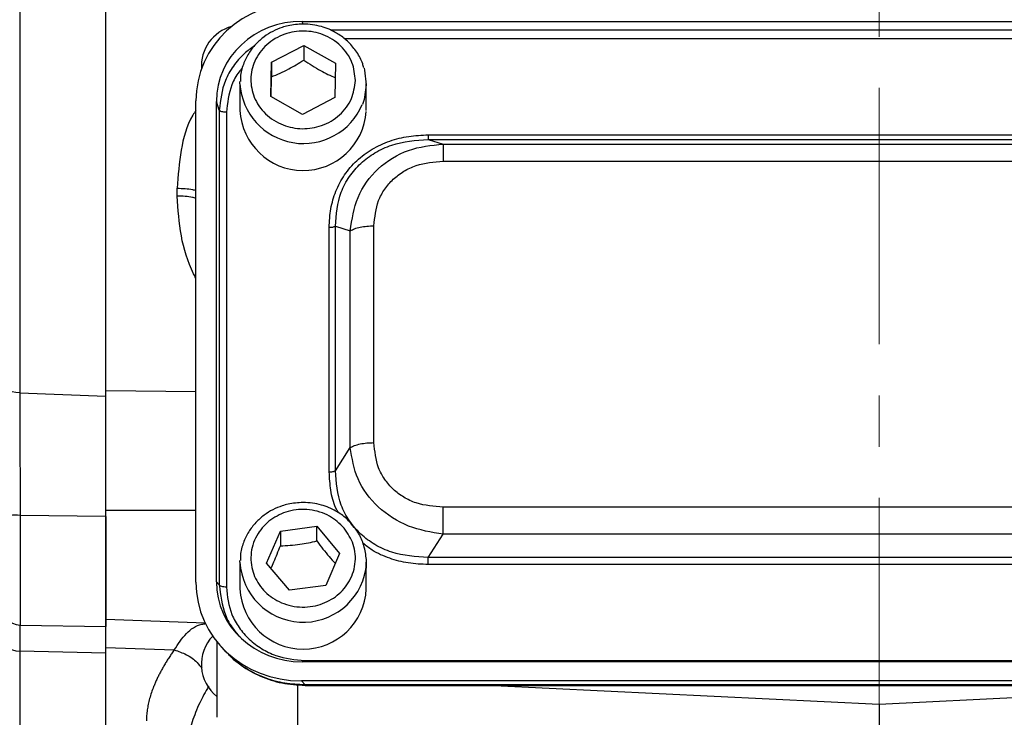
# Model space of a CAD drawing. Header units: inches. Extents: x 0.6 to 16.3, y 0.2 to 11.5.
# Tile 4 of 33: x 3.1 to 5, y 5.7 to 7. Entities that reach past the tile are written whole.
import ezdxf

# ---------------------------------------------------------------- set-up
doc = ezdxf.new("R2010")
doc.units = ezdxf.units.IN
doc.header["$MEASUREMENT"] = 0
doc.linetypes.add('CENTERX2', pattern=[0.8, 0.5, -0.1, 0.1, -0.1])

msp = doc.modelspace()

# ---------------------------------------------------------------- linework, layer by layer
at = {"color": 7, "linetype": 'CENTERX2', "lineweight": 18}
msp.add_line((4.7981, 3.987), (4.7981, 10.5473), dxfattribs=at)
at = {"color": 7, "linetype": 'Continuous', "lineweight": 25}
for p, q in [((3.1201, 8.5556), (3.1201, 6.292)), ((3.2885, 6.2853), (3.2885, 8.5622)), ((3.6715, 7.017), (5.9255, 7.017)), ((3.6117, 6.9374), (3.6746, 6.9701)), ((3.6746, 6.9701), (3.7364, 6.9355)), ((3.6746, 6.9701), (3.6746, 6.9414)), ((3.6106, 6.8702), (3.6117, 6.9374)), ((3.6117, 6.9374), (3.6117, 6.9087)), ((3.7364, 6.9355), (3.7353, 6.8683)), ((3.5501, 6.8952), (3.5502, 6.8998)), ((3.5501, 6.8952), (3.5501, 6.8431)), ((3.7968, 6.8431), (3.7968, 6.8952)), ((3.6723, 6.8356), (3.6106, 6.8702)), ((3.7353, 6.8683), (3.6723, 6.8356)), ((3.4642, 5.9224), (3.4642, 6.8619)), ((3.5041, 5.9235), (3.5041, 6.8607)), ((3.5098, 6.8438), (3.5041, 6.8607)), ((3.5098, 6.8438), (3.5098, 5.9172)), ((3.5236, 6.8396), (3.5236, 5.913)), ((3.9178, 6.7956), (5.6792, 6.7956)), ((3.9178, 6.7868), (3.9469, 6.7777)), ((3.9178, 6.7868), (5.6792, 6.7868)), ((3.9469, 6.7777), (5.6501, 6.7777)), ((3.9469, 6.7441), (5.6501, 6.7441)), ((3.4276, 6.6761), (3.4276, 6.6915)), ((3.7244, 6.1376), (3.7244, 6.615)), ((3.7365, 6.1402), (3.7365, 6.6175)), ((3.7365, 6.6175), (3.7656, 6.6084)), ((3.8118, 6.1949), (3.8118, 6.618)), ((3.7656, 6.1853), (3.7656, 6.6084)), ((3.1201, 6.292), (3.2885, 6.2853)), ((3.7365, 6.1402), (3.7656, 6.1853)), ((5.6501, 6.0688), (3.9469, 6.0688)), ((3.2885, 6.0505), (3.1211, 6.0529)), ((3.2885, 6.0505), (3.2885, 5.8361)), ((3.6022, 5.9598), (3.629, 6.0222)), ((3.629, 6.0222), (3.7003, 6.0316)), ((3.629, 6.0222), (3.629, 5.9935)), ((3.7003, 6.0316), (3.7448, 5.9788)), ((3.7003, 6.003), (3.7003, 6.0316)), ((3.9178, 5.9709), (3.9469, 6.0161)), ((5.6501, 6.0161), (3.9469, 6.0161)), ((3.5501, 5.9616), (3.5502, 5.9646)), ((3.5501, 5.9616), (3.5501, 5.9095)), ((3.6466, 5.9069), (3.6022, 5.9598)), ((3.7448, 5.9788), (3.7179, 5.9164)), ((3.7968, 5.9095), (3.7968, 5.9616)), ((5.6792, 5.9709), (3.9178, 5.9709)), ((5.6792, 5.9571), (3.9178, 5.9571)), ((3.5098, 5.9172), (3.5041, 5.9235)), ((3.7179, 5.9164), (3.6466, 5.9069)), ((3.2885, 5.8503), (3.4819, 5.8435)), ((3.1211, 5.839), (3.2885, 5.8361)), ((3.5048, 5.8068), (3.5048, 5.6589)), ((3.2885, 5.7839), (3.1201, 5.7883)), ((3.2885, 5.7952), (3.4219, 5.7905)), ((3.513, 5.7972), (3.5206, 5.7889)), ((3.2885, 5.4381), (3.2885, 5.7839)), ((3.6772, 5.7696), (5.9197, 5.7696)), ((5.9255, 5.7672), (3.6715, 5.7672)), ((3.6703, 5.7299), (3.6772, 5.7223)), ((5.9267, 5.7299), (3.6703, 5.7299)), ((5.9197, 5.7223), (3.6772, 5.7223)), ((3.6772, 5.7221), (3.6772, 5.722)), ((3.6772, 5.7213), (5.9197, 5.7213)), ((4.0463, 5.7213), (4.7981, 5.6845)), ((4.7981, 5.6845), (5.55, 5.7213)), ((4.7981, 5.6845), (4.7981, 5.5181))]:
    msp.add_line(p, q, dxfattribs=at)
at = {"color": 8, "linetype": 'Continuous', "lineweight": 25}
for p, q in [((3.6734, 7.0115), (3.6715, 7.017)), ((5.8704, 7.0001), (3.7268, 7.0001)), ((5.843, 6.9831), (3.7536, 6.9831)), ((3.2885, 6.2965), (3.4642, 6.2946)), ((3.2885, 6.063), (3.4642, 6.0629)), ((3.1211, 6.0529), (3.1211, 5.839)), ((3.1201, 5.7883), (3.1201, 5.4454)), ((3.6628, 5.7229), (3.6628, 5.6313)), ((3.6772, 5.7223), (3.6772, 5.7221))]:
    msp.add_line(p, q, dxfattribs=at)
at = {"color": 7, "linetype": 'Continuous', "lineweight": 25, "flags": 128}
for points in [[(3.7924, 6.9257), (3.7934, 6.9221), (3.7968, 6.8934)], [(3.7968, 6.8934), (3.7924, 6.8648), (3.7891, 6.8551)], [(3.1201, 6.292), (3.1125, 6.2926), (3.1053, 6.294), (3.0987, 6.2962), (3.0929, 6.2991), (3.0882, 6.3025), (3.0847, 6.3064), (3.0825, 6.3106), (3.0818, 6.315)], [(3.7968, 5.9616), (3.7963, 5.9514), (3.7959, 5.9475)]]:
    msp.add_lwpolyline(points, dxfattribs=at)
at = {"color": 7, "linetype": 'Continuous', "lineweight": 25}
for centre, radius, start, end in [((3.5548, 6.9297), 0.08, 105.0481, 183.9748), ((3.6735, 6.8496), 0.1235, 182.9798, 356.1782), ((3.1116, 5.9796), 0.0739, 82.6068, 113.7926), ((3.6735, 5.9154), 0.1235, 182.7185, 357.2815), ((3.1218, 5.879), 0.04, 180, 269), ((3.1183, 5.8249), 0.0367, 185.5921, 272.6953), ((3.5548, 5.7622), 0.08, 136.3519, 231.3178)]:
    msp.add_arc(centre, radius, start, end, dxfattribs=at)
at = {"color": 8, "linetype": 'Continuous', "lineweight": 25}
for centre, radius, start, end in [((3.6743, 6.903), 0.1244, 183.6068, 337.3098), ((3.6738, 5.9683), 0.1238, 183.1008, 350.3194)]:
    msp.add_arc(centre, radius, start, end, dxfattribs=at)
at = {"color": 7, "linetype": 'Continuous', "lineweight": 25}
for centre, major_axis, start_param, end_param in [((3.6767, 6.8559), (0.2087, -0.0437), 1.792973, 3.333612), ((3.6767, 6.8559), (0.1694, -0.0355), 1.792973, 3.333612), ((3.6767, 5.9283), (0.2087, 0.0437), 2.949574, 4.490212), ((3.6767, 5.9283), (0.1694, 0.0355), 2.949574, 4.490212)]:
    msp.add_ellipse(centre, major_axis=major_axis, ratio=0.927683, start_param=start_param, end_param=end_param, dxfattribs=at)
for points, knots in [([(3.2885, 6.2965), (3.2885, 6.3026), (3.2885, 6.3149), (3.2885, 6.3336), (3.2885, 6.3523), (3.2885, 6.3712), (3.2885, 6.3903), (3.2885, 6.4094), (3.2885, 6.4287), (3.2885, 6.4481), (3.2885, 6.4676), (3.2885, 6.4873), (3.2885, 6.5071), (3.2885, 6.527), (3.2885, 6.5852), (3.2885, 6.6838), (3.2885, 6.8268), (3.2885, 6.9746), (3.2885, 7.1269), (3.2885, 7.2817), (3.2885, 7.4381), (3.2885, 7.5945), (3.2885, 7.7493), (3.2885, 7.9016), (3.2885, 8.0494), (3.2885, 8.1924), (3.2885, 8.2968), (3.2885, 8.3663), (3.2885, 8.403), (3.2885, 8.4392), (3.2885, 8.475), (3.2885, 8.5104), (3.2885, 8.5453), (3.2885, 8.5682), (3.2885, 8.5797)], [0, 0, 0, 0, 0.0092403, 0.0184741, 0.0277026, 0.036927, 0.0461485, 0.0553681, 0.0645871, 0.0738065, 0.0830277, 0.0922517, 0.1014796, 0.1107128, 0.1199522, 0.1820328, 0.244119, 0.3076982, 0.3712832, 0.435639, 0.5000008, 0.5643566, 0.6287183, 0.6922975, 0.7558825, 0.8179631, 0.8800493, 0.8972016, 0.9143361, 0.93146, 0.948581, 0.9657063, 0.9828435, 1, 1, 1, 1]), ([(3.6735, 7.0118), (3.6636, 7.0111), (3.6497, 7.0103), (3.63, 7.0046), (3.614, 6.9979), (3.5965, 6.987), (3.5803, 6.9726), (3.5663, 6.9544), (3.5561, 6.933), (3.5507, 6.9143), (3.5509, 6.903), (3.5509, 6.9)], [0, 0, 0, 0, 0.158324, 0.221733, 0.327099, 0.436996, 0.55558, 0.680642, 0.811815, 0.94931, 1, 1, 1, 1]), ([(3.7755, 6.9014), (3.7739, 6.8894), (3.7715, 6.871), (3.7584, 6.849), (3.745, 6.834), (3.7284, 6.8219), (3.7045, 6.8107), (3.6718, 6.8053), (3.6394, 6.8117), (3.6158, 6.8235), (3.5997, 6.8361), (3.5867, 6.8515), (3.5748, 6.8739), (3.569, 6.9044), (3.5758, 6.9347), (3.5885, 6.9567), (3.602, 6.9717), (3.6185, 6.9839), (3.6425, 6.995), (3.6751, 7.0004), (3.7076, 6.9941), (3.7311, 6.9822), (3.7473, 6.9696), (3.7602, 6.9542), (3.7725, 6.9318), (3.7743, 6.9134), (3.7755, 6.9014)], [0, 0, 0, 0, 0.059864, 0.09209, 0.125, 0.15791, 0.190136, 0.25, 0.309864, 0.34209, 0.375, 0.40791, 0.440136, 0.5, 0.559864, 0.59209, 0.625, 0.65791, 0.690136, 0.75, 0.809864, 0.84209, 0.875, 0.90791, 0.940136, 1, 1, 1, 1]), ([(3.7917, 6.9261), (3.7911, 6.9288), (3.7888, 6.9397), (3.7789, 6.957), (3.7632, 6.9765), (3.7444, 6.9914), (3.7261, 7.0012), (3.7086, 7.0073), (3.6916, 7.011), (3.6795, 7.0115), (3.6735, 7.0118)], [0, 0, 0, 0, 0.053904, 0.218547, 0.380886, 0.53711, 0.673663, 0.774029, 0.886452, 1, 1, 1, 1]), ([(3.6117, 6.9087), (3.6229, 6.9135), (3.644, 6.9225), (3.6649, 6.9354), (3.6746, 6.9414)], [0, 0, 0, 0, 0.534747, 1, 1, 1, 1]), ([(3.6746, 6.9414), (3.6857, 6.9342), (3.7063, 6.9207), (3.7268, 6.9113), (3.7364, 6.9069)], [0, 0, 0, 0, 0.534747, 1, 1, 1, 1]), ([(3.6111, 6.8699), (3.6111, 6.8717), (3.6113, 6.8834), (3.6115, 6.8971), (3.6117, 6.9087)], [0, 0, 0, 0, 0.159713, 1, 1, 1, 1]), ([(3.7244, 6.615), (3.725, 6.6272), (3.7262, 6.6512), (3.7365, 6.686), (3.7533, 6.718), (3.7774, 6.7461), (3.8075, 6.7686), (3.8421, 6.7844), (3.8794, 6.7939), (3.905, 6.795), (3.9178, 6.7956)], [0, 0, 0, 0, 0.12774, 0.250585, 0.375538, 0.500007, 0.624475, 0.749429, 0.874849, 1, 1, 1, 1]), ([(3.7365, 6.6175), (3.7384, 6.6401), (3.7411, 6.674), (3.7628, 6.7145), (3.7851, 6.7407), (3.8133, 6.7616), (3.8568, 6.782), (3.8935, 6.7849), (3.9178, 6.7868)], [0, 0, 0, 0, 0.251011, 0.37739, 0.5, 0.622613, 0.748989, 1, 1, 1, 1]), ([(3.7656, 6.6084), (3.769, 6.6307), (3.7759, 6.6757), (3.8172, 6.7323), (3.8771, 6.7702), (3.9238, 6.7752), (3.9469, 6.7777)], [0, 0, 0, 0, 0.247517, 0.5, 0.752483, 1, 1, 1, 1]), ([(3.8118, 6.618), (3.8134, 6.6348), (3.8158, 6.66), (3.8321, 6.69), (3.8488, 6.7096), (3.8697, 6.7252), (3.9019, 6.7404), (3.9289, 6.7426), (3.9469, 6.7441)], [0, 0, 0, 0, 0.250062, 0.37621, 0.5, 0.623853, 0.749938, 1, 1, 1, 1]), ([(3.1201, 6.292), (3.1201, 6.2745), (3.1202, 6.2388), (3.1205, 6.181), (3.1208, 6.1227), (3.121, 6.0805), (3.1211, 6.0573), (3.1211, 6.0529)], [0, 0, 0, 0, 0.245568, 0.500116, 0.720271, 0.946794, 1, 1, 1, 1]), ([(3.2885, 6.063), (3.2885, 6.0659), (3.2885, 6.0717), (3.2885, 6.0805), (3.2885, 6.0892), (3.2885, 6.098), (3.2885, 6.1068), (3.2885, 6.1155), (3.2885, 6.1316), (3.2885, 6.1549), (3.2885, 6.1851), (3.2885, 6.2147), (3.2885, 6.2385), (3.2885, 6.257), (3.2885, 6.2705), (3.2885, 6.2837), (3.2885, 6.2922), (3.2885, 6.2965)], [0, 0, 0, 0, 0.03579, 0.071516, 0.107202, 0.142873, 0.178554, 0.214269, 0.250044, 0.374998, 0.500007, 0.624958, 0.74997, 0.812511, 0.87494, 0.937392, 1, 1, 1, 1]), ([(3.2885, 6.0505), (3.2885, 6.0694), (3.2885, 6.1078), (3.2885, 6.1646), (3.2885, 6.2192), (3.2885, 6.2588), (3.2885, 6.2799), (3.2885, 6.2853)], [0, 0, 0, 0, 0.229664, 0.46633, 0.690596, 0.921381, 1, 1, 1, 1]), ([(3.9469, 6.0688), (3.9289, 6.0703), (3.9019, 6.0725), (3.8697, 6.0877), (3.8488, 6.1033), (3.8321, 6.1229), (3.8158, 6.1529), (3.8134, 6.1781), (3.8118, 6.1949)], [0, 0, 0, 0, 0.250062, 0.37621, 0.5, 0.623853, 0.749938, 1, 1, 1, 1]), ([(3.9469, 6.0161), (3.9238, 6.02), (3.8771, 6.0278), (3.8172, 6.067), (3.7759, 6.1223), (3.769, 6.1644), (3.7656, 6.1853)], [0, 0, 0, 0, 0.2475173, 0.5, 0.7524827, 1, 1, 1, 1]), ([(3.9178, 5.9709), (3.8935, 5.9724), (3.8568, 5.9747), (3.8133, 5.9948), (3.7851, 6.0156), (3.7628, 6.042), (3.7411, 6.0828), (3.7384, 6.1172), (3.7365, 6.1402)], [0, 0, 0, 0, 0.251011, 0.37739, 0.5, 0.622613, 0.748989, 1, 1, 1, 1]), ([(3.6735, 6.0782), (3.6636, 6.0776), (3.6497, 6.0767), (3.63, 6.071), (3.614, 6.0644), (3.5965, 6.0534), (3.5803, 6.039), (3.5663, 6.0208), (3.5561, 5.9994), (3.5506, 5.9801), (3.5509, 5.9683), (3.5509, 5.9646)], [0, 0, 0, 0, 0.1567758, 0.2195644, 0.3239005, 0.4327231, 0.5501477, 0.6739865, 0.8038768, 0.940027, 1, 1, 1, 1]), ([(3.7678, 6.0358), (3.766, 6.0381), (3.7592, 6.0468), (3.7443, 6.0577), (3.7261, 6.0676), (3.7086, 6.0737), (3.6916, 6.0775), (3.6795, 6.0779), (3.6735, 6.0782)], [0, 0, 0, 0, 0.083752, 0.314954, 0.517043, 0.665578, 0.831957, 1, 1, 1, 1]), ([(3.2885, 5.8515), (3.2885, 5.8512), (3.2885, 5.8503), (3.2885, 5.8591), (3.2885, 5.8772), (3.2885, 5.9043), (3.2885, 5.9382), (3.2885, 5.9774), (3.2885, 6.0199), (3.2885, 6.0486), (3.2885, 6.063)], [0, 0, 0, 0, 0.057819, 0.192416, 0.327014, 0.461611, 0.596208, 0.730805, 0.865403, 1, 1, 1, 1]), ([(3.7537, 6.028), (3.7606, 6.0178), (3.7711, 6.0021), (3.7758, 5.9774), (3.7755, 5.9578), (3.7708, 5.9386), (3.7597, 5.9159), (3.738, 5.8925), (3.7085, 5.8784), (3.6822, 5.8737), (3.6612, 5.8741), (3.6407, 5.8784), (3.6163, 5.8888), (3.5913, 5.9091), (3.5761, 5.9366), (3.5711, 5.9612), (3.5715, 5.9808), (3.5762, 5.9999), (3.5872, 6.0227), (3.609, 6.046), (3.6385, 6.0602), (3.6648, 6.0648), (3.6858, 6.0645), (3.7062, 6.0601), (3.7309, 6.05), (3.7447, 6.0367), (3.7537, 6.028)], [0, 0, 0, 0, 0.0598642, 0.0920902, 0.125, 0.1579098, 0.1901358, 0.25, 0.3098642, 0.3420902, 0.375, 0.4079098, 0.4401358, 0.5, 0.5598642, 0.5920902, 0.625, 0.6579098, 0.6901358, 0.75, 0.8098642, 0.8420902, 0.875, 0.9079098, 0.9401358, 1, 1, 1, 1]), ([(3.7958, 5.9472), (3.7958, 5.9474), (3.798, 5.956), (3.7968, 5.9744), (3.791, 6), (3.7808, 6.0212), (3.7715, 6.0317), (3.7678, 6.0358)], [0, 0, 0, 0, 0.006593, 0.278523, 0.567491, 0.830849, 1, 1, 1, 1]), ([(3.629, 5.9935), (3.6418, 5.9941), (3.6656, 5.9954), (3.6893, 6.0006), (3.7003, 6.003)], [0, 0, 0, 0, 0.534747, 1, 1, 1, 1]), ([(3.7003, 6.003), (3.7083, 5.9924), (3.7203, 5.9763), (3.7323, 5.9636), (3.7364, 5.9593)], [0, 0, 0, 0, 0.659459, 1, 1, 1, 1]), ([(3.6107, 5.9497), (3.6127, 5.9539), (3.6188, 5.967), (3.6249, 5.9828), (3.629, 5.9935)], [0, 0, 0, 0, 0.319899, 1, 1, 1, 1]), ([(3.5236, 5.913), (3.5256, 5.8949), (3.5287, 5.867), (3.5478, 5.8335), (3.5675, 5.8106), (3.592, 5.7922), (3.6279, 5.7744), (3.6578, 5.7715), (3.6772, 5.7696)], [0, 0, 0, 0, 0.240853, 0.369278, 0.5, 0.630722, 0.759147, 1, 1, 1, 1]), ([(3.2885, 5.7952), (3.2885, 5.806), (3.2885, 5.8277), (3.2885, 5.8464), (3.2885, 5.8553), (3.2885, 5.854), (3.2885, 5.8538)], [0, 0, 0, 0, 0.313893, 0.627785, 0.941677, 1, 1, 1, 1]), ([(3.2885, 5.7839), (3.2885, 5.7943), (3.2885, 5.8154), (3.2885, 5.832), (3.2885, 5.8352), (3.2885, 5.8361)], [0, 0, 0, 0, 0.417167, 0.849059, 1, 1, 1, 1]), ([(3.2885, 5.4375), (3.2885, 5.4375), (3.2885, 5.4375), (3.2885, 5.4379), (3.2885, 5.4385), (3.2885, 5.4394), (3.2885, 5.4405), (3.2885, 5.4419), (3.2885, 5.4435), (3.2885, 5.4454), (3.2885, 5.4475), (3.2885, 5.4499), (3.2885, 5.4525), (3.2885, 5.4554), (3.2885, 5.4585), (3.2885, 5.4684), (3.2885, 5.4898), (3.2885, 5.5311), (3.2885, 5.5831), (3.2885, 5.6302), (3.2885, 5.6657), (3.2885, 5.6854), (3.2885, 5.7058), (3.2885, 5.727), (3.2885, 5.749), (3.2885, 5.7716), (3.2885, 5.7873), (3.2885, 5.7952)], [0, 0, 0, 0, 0.01842, 0.036826, 0.055222, 0.073608, 0.091987, 0.110363, 0.128736, 0.147109, 0.165485, 0.183866, 0.202254, 0.220651, 0.23906, 0.257483, 0.384634, 0.511796, 0.635949, 0.760114, 0.794416, 0.828683, 0.862929, 0.897168, 0.931417, 0.965689, 1, 1, 1, 1]), ([(3.4219, 5.7905), (3.4202, 5.788), (3.4167, 5.7831), (3.4118, 5.7758), (3.4071, 5.7685), (3.4027, 5.7613), (3.3986, 5.7541), (3.3947, 5.7469), (3.391, 5.7398), (3.3876, 5.7328), (3.3845, 5.7258), (3.3809, 5.7172), (3.3772, 5.7071), (3.3737, 5.6956), (3.371, 5.6843), (3.3691, 5.6733), (3.3678, 5.6625), (3.3677, 5.6555), (3.3676, 5.6519)], [0, 0, 0, 0, 0.050606, 0.101049, 0.151346, 0.201514, 0.25157, 0.301531, 0.351415, 0.401238, 0.451018, 0.500773, 0.585188, 0.668997, 0.752291, 0.83516, 0.917698, 1, 1, 1, 1]), ([(3.5205, 5.7889), (3.5308, 5.779), (3.5513, 5.759), (3.5898, 5.7381), (3.6322, 5.7239), (3.6621, 5.7223), (3.6772, 5.7214)], [0, 0, 0, 0, 0.2462368, 0.4929548, 0.7428316, 1, 1, 1, 1]), ([(3.6772, 5.7223), (3.664, 5.7229), (3.638, 5.724), (3.6062, 5.7328), (3.5818, 5.743), (3.558, 5.7562), (3.5379, 5.77), (3.527, 5.7829), (3.5248, 5.7856)], [0, 0, 0, 0, 0.230415, 0.450962, 0.573691, 0.695479, 0.936076, 1, 1, 1, 1])]:
    msp.add_open_spline(points, degree=3, knots=knots, dxfattribs=at)
at = {"color": 8, "linetype": 'Continuous', "lineweight": 25}
for points, knots in [([(3.5786, 6.9692), (3.5718, 6.9644), (3.5559, 6.9532), (3.5365, 6.93), (3.5155, 6.8939), (3.5121, 6.8635), (3.5098, 6.8438)], [0, 0, 0, 0, 0.16376, 0.378919, 0.597435, 1, 1, 1, 1]), ([(3.5552, 6.9261), (3.5529, 6.9236), (3.5439, 6.9138), (3.5291, 6.8854), (3.5258, 6.8577), (3.5236, 6.8396)], [0, 0, 0, 0, 0.106225, 0.417055, 1, 1, 1, 1]), ([(3.4642, 6.8434), (3.4621, 6.8403), (3.4467, 6.8168), (3.4328, 6.7643), (3.4294, 6.7162), (3.4276, 6.6915)], [0, 0, 0, 0, 0.068239, 0.521393, 1, 1, 1, 1]), ([(3.4276, 6.6915), (3.4381, 6.6911), (3.4515, 6.6907), (3.4619, 6.6878), (3.4642, 6.6871)], [0, 0, 0, 0, 0.786207, 1, 1, 1, 1]), ([(3.4642, 6.5158), (3.4626, 6.5187), (3.449, 6.5447), (3.4328, 6.598), (3.4293, 6.6501), (3.4276, 6.6761)], [0, 0, 0, 0, 0.0605348, 0.5311876, 1, 1, 1, 1]), ([(3.4642, 6.6717), (3.4619, 6.6723), (3.4515, 6.6753), (3.4381, 6.6758), (3.4276, 6.6761)], [0, 0, 0, 0, 0.213793, 1, 1, 1, 1]), ([(3.7423, 6.0583), (3.7407, 6.0612), (3.7331, 6.0749), (3.7265, 6.1019), (3.7251, 6.1257), (3.7244, 6.1376)], [0, 0, 0, 0, 0.1236028, 0.5622719, 1, 1, 1, 1]), ([(3.9178, 5.9571), (3.9047, 5.9576), (3.8791, 5.9587), (3.842, 5.9685), (3.8116, 5.9815), (3.796, 5.994), (3.7902, 5.9987)], [0, 0, 0, 0, 0.283387, 0.555913, 0.833118, 1, 1, 1, 1]), ([(3.5098, 5.9172), (3.5122, 5.8974), (3.5158, 5.8669), (3.5339, 5.8335), (3.5458, 5.8207), (3.5503, 5.8159)], [0, 0, 0, 0, 0.536037, 0.827011, 1, 1, 1, 1]), ([(3.1206, 5.8396), (3.1205, 5.8391), (3.1204, 5.8366), (3.1203, 5.822), (3.1201, 5.8037), (3.1201, 5.7907), (3.1201, 5.7883)], [0, 0, 0, 0, 0.108514, 0.50122, 0.905343, 1, 1, 1, 1]), ([(3.4219, 5.7905), (3.4294, 5.8018), (3.4444, 5.8245), (3.466, 5.8394), (3.4809, 5.8415), (3.4836, 5.8419)], [0, 0, 0, 0, 0.453174, 0.900913, 1, 1, 1, 1]), ([(3.4219, 5.7905), (3.4299, 5.7877), (3.4458, 5.7823), (3.4648, 5.769), (3.4727, 5.7584), (3.4757, 5.7545)], [0, 0, 0, 0, 0.386429, 0.772598, 1, 1, 1, 1]), ([(3.4888, 5.7194), (3.4828, 5.7086), (3.4697, 5.6852), (3.456, 5.6496), (3.4465, 5.6139), (3.4454, 5.5914), (3.4448, 5.5807)], [0, 0, 0, 0, 0.223144, 0.482958, 0.751361, 1, 1, 1, 1])]:
    msp.add_open_spline(points, degree=3, knots=knots, dxfattribs=at)
at = {"color": 7, "linetype": 'Continuous', "lineweight": 25}
for points in [[(3.5236, 6.8396), (3.522, 6.8397), (3.5187, 6.8398), (3.5144, 6.8407), (3.5112, 6.8421), (3.5103, 6.8432), (3.5098, 6.8438)], [(3.9178, 6.7956), (3.9178, 6.7945), (3.9178, 6.7923), (3.9178, 6.7896), (3.9178, 6.7876), (3.9178, 6.7871), (3.9178, 6.7868)], [(3.9469, 6.7777), (3.9469, 6.7766), (3.9469, 6.7745), (3.9469, 6.7669), (3.9469, 6.7568), (3.9469, 6.7483), (3.9469, 6.7441)], [(3.7244, 6.615), (3.7256, 6.6151), (3.7281, 6.6151), (3.7315, 6.6157), (3.7344, 6.6164), (3.7358, 6.6172), (3.7365, 6.6175)], [(3.7656, 6.6084), (3.7682, 6.6098), (3.7735, 6.6126), (3.7848, 6.6156), (3.7978, 6.6176), (3.8071, 6.6179), (3.8118, 6.618)], [(3.7656, 6.1853), (3.7682, 6.1867), (3.7735, 6.1895), (3.7848, 6.1925), (3.7978, 6.1945), (3.8071, 6.1948), (3.8118, 6.1949)], [(3.7244, 6.1376), (3.7256, 6.1377), (3.7281, 6.1377), (3.7315, 6.1383), (3.7344, 6.1391), (3.7358, 6.1398), (3.7365, 6.1402)], [(3.9469, 6.0161), (3.9469, 6.0199), (3.9469, 6.0276), (3.9469, 6.0412), (3.9469, 6.0553), (3.9469, 6.0643), (3.9469, 6.0688)], [(3.9178, 5.9571), (3.9178, 5.9583), (3.9178, 5.9606), (3.9178, 5.9643), (3.9178, 5.9679), (3.9178, 5.9699), (3.9178, 5.9709)], [(3.5236, 5.913), (3.522, 5.9131), (3.5187, 5.9132), (3.5144, 5.9142), (3.5112, 5.9155), (3.5103, 5.9166), (3.5098, 5.9172)]]:
    msp.add_open_spline(points, degree=3, dxfattribs=at)

doc.saveas('drawing.dxf')
